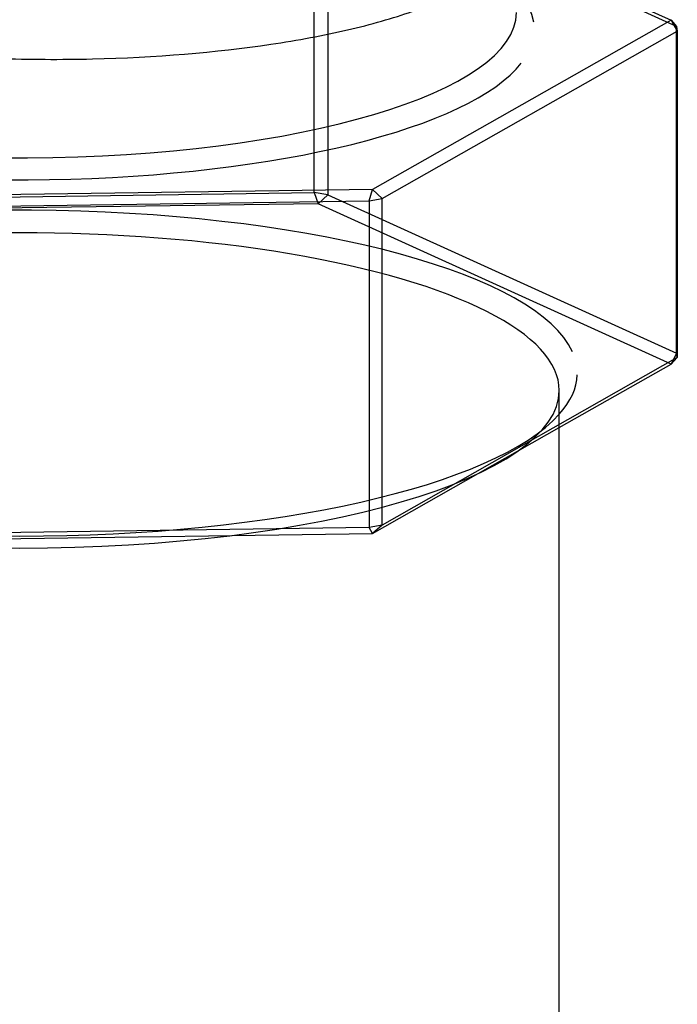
# Model space of a CAD drawing. Header units: millimetres. Extents: x -177 to 471, y -85 to 200.
# Tile 121 of 222: x -136.51 to -134.68, y 105.21 to 107.95. Entities that reach past the tile are written whole.
import ezdxf
from ezdxf.lldxf.tags import DXFTag

# ---------------------------------------------------------------- set-up
doc = ezdxf.new("R2010")
doc.units = ezdxf.units.MM
doc.layers.add('Default', color=7, linetype='Continuous')
doc.layers.add('P5_A', color=7, linetype='Continuous')
tags = doc.linetypes.add('HIDDEN2', pattern=[4.7625, 3.175, -1.5875]).pattern_tags.tags
tags[6:7] = [DXFTag(74, 4), DXFTag(75, 0), DXFTag(340, '0'), DXFTag(46, 0.0), DXFTag(50, 0.0), DXFTag(44, 0.0), DXFTag(45, 0.0)]
tags[4:5] = [DXFTag(74, 4), DXFTag(75, 0), DXFTag(340, '0'), DXFTag(46, 0.0), DXFTag(50, 0.0), DXFTag(44, 0.0), DXFTag(45, 0.0)]

# ---------------------------------------------------------------- blocks, each defined once
blk = doc.blocks.new('SE1')
at = {"layer": 'P5_A', "color": 7, "linetype": 'Continuous'}
for p, q in [((-135.6912, 107.4664), (-135.6912, 108.3749)), ((-135.6795, 108.3917), (-134.6987, 107.9459)), ((-135.6527, 108.3691), (-135.6527, 107.4606)), ((-134.6834, 107.9285), (-135.6527, 108.3691)), ((-134.6987, 107.9459), (-134.6834, 107.9285)), ((-134.6834, 107.02), (-134.6834, 107.9285)), ((-134.6834, 107.9285), (-134.6813, 107.9159)), ((-134.6813, 107.9159), (-134.6813, 107.0074)), ((-137.4809, 107.4413), (-135.6912, 107.4664)), ((-135.6912, 107.4664), (-135.6795, 107.4354)), ((-135.6527, 107.4606), (-135.6912, 107.4664)), ((-135.6527, 107.4606), (-135.6795, 107.4354)), ((-135.6527, 107.4606), (-134.6834, 107.02)), ((-135.6795, 107.4354), (-137.4903, 107.4099)), ((-134.6987, 106.9896), (-135.6795, 107.4354)), ((-134.6834, 107.02), (-134.6987, 106.9896)), ((-134.6813, 107.0074), (-134.6987, 106.9896)), ((-134.6813, 107.0074), (-134.6834, 107.02)), ((-135.0095, 106.8131), (-134.6987, 106.9896)), ((-135.0095, 103.9709), (-135.0095, 106.9163))]:
    blk.add_line(p, q, dxfattribs=at)
at = {"layer": 'P5_A', "color": 7, "linetype": 'HIDDEN2'}
for p, q in [((-134.6987, 107.9459), (-135.5287, 107.4747)), ((-134.6987, 107.9459), (-134.6813, 107.9159)), ((-135.5016, 107.4502), (-134.6813, 107.9159)), ((-135.5287, 107.4747), (-137.3395, 107.4492)), ((-135.5381, 107.4433), (-135.5287, 107.4747)), ((-135.5287, 107.4747), (-135.5016, 107.4502)), ((-137.3277, 107.4182), (-135.5381, 107.4433)), ((-135.5381, 107.4433), (-135.5016, 107.4502)), ((-135.5381, 107.4433), (-135.5381, 106.5348)), ((-135.5016, 106.5417), (-135.5016, 107.4502)), ((-134.6813, 107.0074), (-135.5016, 106.5417)), ((-135.5287, 106.5184), (-135.0095, 106.8131)), ((-135.5016, 106.5417), (-135.5381, 106.5348)), ((-135.5016, 106.5417), (-135.5287, 106.5184)), ((-137.3395, 106.4929), (-135.5287, 106.5184)), ((-135.5381, 106.5348), (-137.3277, 106.5097)), ((-135.5287, 106.5184), (-135.5381, 106.5348))]:
    blk.add_line(p, q, dxfattribs=at)
for centre, major_axis, start_param, end_param in [((-136.5095, 107.967), (1.3811, 0), 1.61883, 6.283185), ((-136.5095, 107.9204), (1.4311, 0), 0.048033, 3.118287), ((-136.5095, 107.9204), (1.4311, 0), 3.483785, 6.056742), ((-136.5095, 106.9163), (1.5, 0), 3.141593, 6.283185), ((-136.5095, 106.9641), (-1.55, 0), 0.254688, 2.886905)]:
    blk.add_ellipse(centre, major_axis=major_axis, ratio=0.292372, start_param=start_param, end_param=end_param, dxfattribs=at)
at = {"layer": 'P5_A', "color": 7, "linetype": 'Continuous'}
for centre, major_axis, start_param, end_param in [((-136.5095, 106.9641), (-1.55, 0), 3.273474, 6.020425), ((-136.5095, 106.9163), (1.5, 0), 0, 3.141593), ((-136.5095, 106.9641), (-1.55, 0), 2.886905, 3.131938)]:
    blk.add_ellipse(centre, major_axis=major_axis, ratio=0.292372, start_param=start_param, end_param=end_param, dxfattribs=at)
at = {"layer": 'P5_A', "color": 7, "linetype": 'HIDDEN2'}
blk.add_open_spline([(-137.8819, 108.2864), (-137.8826, 108.2596), (-137.8754, 108.2328), (-137.8291, 108.1526), (-137.7636, 108.1), (-137.5763, 108.0061), (-137.4525, 107.9642), (-137.2385, 107.914), (-137.161, 107.8989), (-137.001, 107.8739), (-136.9181, 107.8638), (-136.7468, 107.8482), (-136.6582, 107.8427), (-136.4828, 107.8368), (-136.3951, 107.8363), (-136.132, 107.8424), (-135.9642, 107.8563), (-135.7353, 107.8903), (-135.6643, 107.9036), (-135.5327, 107.9342), (-135.4716, 107.9516), (-135.3109, 108.0074), (-135.2308, 108.0511), (-135.1506, 108.1301), (-135.134, 108.1646), (-135.1347, 108.199)], degree=3, knots=[0.8712207, 0.8712207, 0.8712207, 0.8712207, 0.875, 0.875, 0.8828125, 0.8828125, 0.890625, 0.890625, 0.89453125, 0.89453125, 0.8984375, 0.8984375, 0.90234375, 0.90234375, 0.90625, 0.90625, 0.9140625, 0.9140625, 0.91796875, 0.91796875, 0.921875, 0.921875, 0.9296875, 0.9296875, 0.93529099, 0.93529099, 0.93529099, 0.93529099], dxfattribs=at)

msp = doc.modelspace()

# ---------------------------------------------------------------- block references
at = {"layer": 'Default'}
msp.add_blockref('SE1', (0, 0), dxfattribs=at)

doc.saveas('drawing.dxf')
